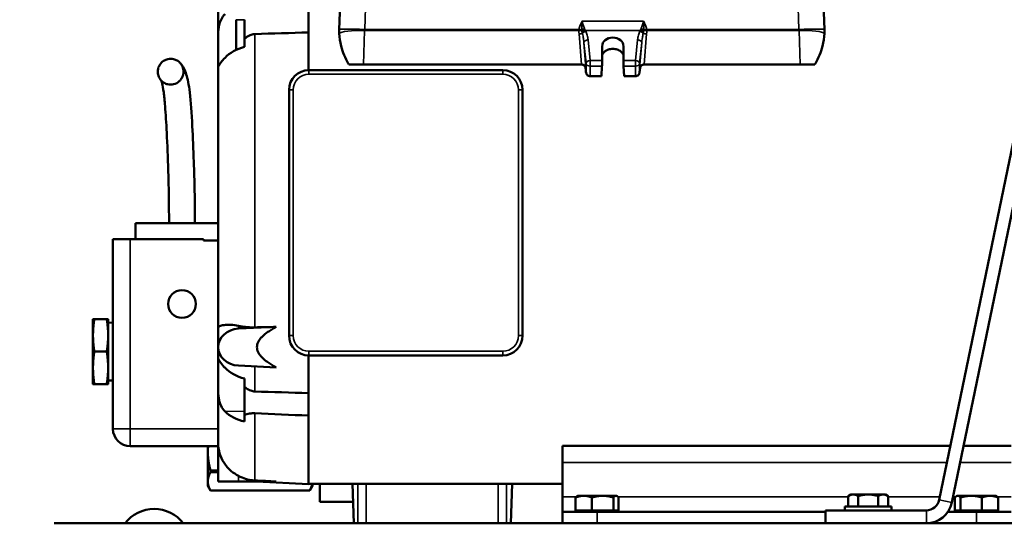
# Model space of a CAD drawing. Header units: inches. Extents: x 1 to 237, y 4 to 150.
# Tile 68 of 148: x 107 to 122, y 111 to 118. Entities that reach past the tile are written whole.
import ezdxf

# ---------------------------------------------------------------- set-up
doc = ezdxf.new("R2010")
doc.units = ezdxf.units.IN
doc.header["$LTSCALE"] = 7
doc.header["$MEASUREMENT"] = 0
for name, color, linetype, lineweight in [('Dimension (ANSI)', 7, 'Continuous', 25), ('Visible (ANSI)', 7, 'Continuous', 50), ('Visible Narrow (ANSI)', 7, 'Continuous', 35)]:
    doc.layers.add(name, color=color, linetype=linetype, lineweight=lineweight)
doc.styles.add('Dimension Text', font='tahoma.ttf')
doc.dimstyles.new('Dual Dimension', dxfattribs={"dimscale": 7, "dimtxt": 0.12, "dimasz": 0.098425, "dimexe": 0.125, "dimexo": 0.0625, "dimgap": 0.031496, "dimtad": 0, "dimtih": 1, "dimtoh": 1, "dimrnd": 1e-08, "dimzin": 4, "dimdsep": 46, "dimtxsty": 'Dimension Text', "dimcen": 0.09, "dimdle": 0.393701, "dimclrd": 256, "dimclre": 256, "dimclrt": 256, "dimadec": 0, "dimazin": 1, "dimtfac": 1, "dimtofl": 0, "dimtmove": 0, "dimatfit": 3, "dimfxl": 1, "dimtolj": 1, "dimtzin": 4, "dimlwd": -1, "dimlwe": -1, "dimarcsym": 0})

# ---------------------------------------------------------------- blocks, each defined once
blk = doc.blocks.new('*D10')
at = {"layer": 'Defpoints', "color": 0, "transparency": 16777216}
for p in [(131.338, 137.621), (131.338, 124.993), (102.587, 109.432)]:
    blk.add_point(p, dxfattribs=at)
at = {"layer": 'Dimension (ANSI)', "transparency": 16777216}
for p, q in [((102.587, 109.87), (102.587, 138.496)), ((131.338, 125.431), (131.338, 138.496)), ((103.276, 137.621), (113.051, 137.621)), ((130.649, 137.621), (120.874, 137.621))]:
    blk.add_line(p, q, dxfattribs=at)
for points in [[(103.276, 137.736), (103.276, 137.506), (102.587, 137.621)], [(130.649, 137.736), (130.649, 137.506), (131.338, 137.621)]]:
    blk.add_solid(points, dxfattribs=at)
at = {"layer": 'Dimension (ANSI)', "transparency": 16777216, "insert": (116.963, 137.621), "char_height": 0.84, "attachment_point": 5, "style": 'Dimension Text'}
blk.add_mtext('\\A1;{\\H3.0x;(}\\S28.75^ 730.3 mm;{\\H3.0x;)}', dxfattribs=at)

msp = doc.modelspace()

# ---------------------------------------------------------------- linework, layer by layer
at = {"layer": 'Visible (ANSI)'}
for p, q in [((123.6649, 125.0506), (120.8172, 111.2662)), ((121.0008, 111.2283), (123.8485, 125.0127)), ((112.1208, 118.0844), (112.219, 120.8975)), ((119.0549, 120.8975), (119.1531, 118.0844)), ((110.3653, 118.7603), (110.3653, 118.0045)), ((111.6753, 118.0403), (111.6753, 118.3668)), ((110.6247, 118.2249), (110.6247, 117.7865)), ((110.7463, 118.2249), (110.7463, 117.8487)), ((111.6753, 118.0403), (111.6753, 117.4941)), ((112.1206, 118.0798), (112.1208, 118.0844)), ((119.1531, 118.0844), (119.1532, 118.0798)), ((110.3653, 117.5407), (110.3653, 118.0045)), ((110.7453, 117.8485), (110.7453, 117.8301)), ((115.9309, 117.6341), (115.9309, 117.8389)), ((116.2409, 117.8389), (116.2409, 117.6341)), ((110.3653, 117.5407), (110.3653, 113.7606)), ((111.6793, 117.4942), (114.4913, 117.4942)), ((112.26, 117.576), (112.471, 117.576)), ((115.6314, 117.576), (112.471, 117.576)), ((115.6335, 117.576), (115.6314, 117.576)), ((115.9201, 117.4071), (115.9288, 117.5505)), ((116.243, 117.5505), (116.2518, 117.4071)), ((116.5405, 117.576), (116.5384, 117.576)), ((118.8029, 117.576), (116.5405, 117.576)), ((118.8029, 117.576), (119.0138, 117.576)), ((115.9201, 117.4071), (115.7584, 117.4071)), ((116.4135, 117.4071), (116.2518, 117.4071)), ((111.3933, 113.6462), (111.3933, 117.2082)), ((114.7773, 117.2082), (114.7773, 113.6462)), ((109.1646, 115.2772), (110.3653, 115.2772)), ((109.1646, 115.2772), (109.1646, 115.0452)), ((108.8405, 115.0452), (109.0905, 115.0452)), ((108.8405, 115.0452), (108.8405, 112.2952)), ((110.1534, 115.0452), (109.0905, 115.0452)), ((110.1534, 115.0272), (110.1534, 115.0452)), ((110.1534, 115.0272), (110.3653, 115.0272)), ((108.5505, 113.8852), (108.5505, 113.6502)), ((108.57, 113.8852), (108.751, 113.8852)), ((108.7705, 113.6502), (108.7705, 113.8852)), ((108.8405, 113.8327), (108.7705, 113.8352)), ((110.3653, 113.7606), (110.3653, 113.4802)), ((111.2075, 113.7731), (110.6591, 113.7483)), ((108.5505, 113.6502), (108.5505, 113.1802)), ((108.7705, 113.1802), (108.7705, 113.6502)), ((110.3653, 113.4802), (110.3653, 113.3136)), ((108.751, 113.4152), (108.57, 113.4152)), ((111.6753, 113.3602), (111.6753, 112.8141)), ((114.4913, 113.3602), (111.6793, 113.3602)), ((110.3653, 112.8498), (110.3653, 113.3136)), ((110.6591, 113.2121), (111.2075, 113.1872)), ((108.5505, 113.1802), (108.5505, 112.9452)), ((108.7705, 112.9452), (108.7705, 113.1802)), ((108.751, 112.9452), (108.57, 112.9452)), ((108.8405, 112.9976), (108.7705, 112.9952)), ((110.7453, 113.0242), (110.7453, 112.9051)), ((110.7453, 112.9051), (110.7453, 112.5005)), ((110.3653, 112.8498), (110.3653, 112.094)), ((111.6753, 112.4875), (111.6753, 112.8141)), ((110.7453, 112.5005), (110.7453, 112.402)), ((111.6753, 112.4875), (111.6753, 111.494)), ((109.0905, 112.0452), (110.3653, 112.0452)), ((110.2155, 112.0452), (110.2155, 111.9587)), ((110.3653, 112.094), (110.3653, 111.5332)), ((115.3583, 112.0482), (120.9787, 112.0482)), ((115.3583, 111.8089), (115.3583, 112.0482)), ((121.1702, 112.0482), (121.8583, 112.0482)), ((110.2155, 111.9587), (110.2155, 111.5341)), ((115.3583, 111.8089), (115.3583, 111.311)), ((110.3653, 111.6943), (110.254, 111.6943)), ((110.254, 111.6663), (110.254, 111.6943)), ((110.254, 111.6663), (110.3653, 111.6663)), ((110.2155, 111.5341), (110.2155, 111.4684)), ((110.3653, 111.5332), (110.6591, 111.5332)), ((111.2075, 111.5332), (110.6591, 111.5332)), ((110.9276, 111.5332), (111.6753, 111.494)), ((115.3583, 111.4976), (111.6753, 111.4976)), ((111.7303, 111.4684), (111.7303, 111.4976)), ((111.8405, 111.4976), (111.8405, 111.2375)), ((112.3301, 110.9272), (112.3101, 111.4976)), ((114.6263, 111.4976), (114.6064, 110.9272)), ((110.2155, 111.4684), (110.254, 111.4017)), ((111.6917, 111.4019), (110.254, 111.4019)), ((110.254, 111.4017), (110.254, 111.4019)), ((111.6917, 111.4017), (110.254, 111.4017)), ((111.7303, 111.4684), (111.6917, 111.4017)), ((111.6917, 111.4019), (111.6917, 111.4017)), ((119.5383, 111.3447), (119.4997, 111.3223)), ((119.5718, 111.3447), (119.5383, 111.3447)), ((119.7883, 111.3447), (119.5718, 111.3447)), ((120.0048, 111.3447), (119.7883, 111.3447)), ((120.0383, 111.3447), (120.0048, 111.3447)), ((120.0383, 111.3447), (120.077, 111.3223)), ((111.8405, 111.2375), (112.3192, 111.2375)), ((115.3583, 111.311), (115.3583, 111.0916)), ((115.5473, 111.1112), (115.5473, 111.3007)), ((115.577, 111.3258), (115.5694, 111.3214)), ((115.6657, 111.3258), (115.577, 111.3258)), ((115.9395, 111.3258), (115.6657, 111.3258)), ((115.784, 111.1112), (115.784, 111.3007)), ((116.1322, 111.3258), (115.9395, 111.3258)), ((116.095, 111.1112), (116.095, 111.3007)), ((116.1396, 111.3258), (116.1322, 111.3258)), ((116.1396, 111.3258), (116.1473, 111.3214)), ((116.1693, 111.1112), (116.1693, 111.3007)), ((119.4997, 111.1697), (119.4997, 111.3223)), ((119.644, 111.1697), (119.644, 111.3223)), ((119.9327, 111.1697), (119.9327, 111.3223)), ((120.077, 111.1697), (120.077, 111.3223)), ((121.046, 111.1112), (121.046, 111.3007)), ((121.077, 111.3258), (121.0684, 111.3208)), ((121.0855, 111.3258), (121.077, 111.3258)), ((121.2811, 111.3258), (121.0855, 111.3258)), ((121.1249, 111.1112), (121.1249, 111.3007)), ((121.5539, 111.3258), (121.2811, 111.3258)), ((121.4372, 111.1112), (121.4372, 111.3007)), ((121.6396, 111.3258), (121.5539, 111.3258)), ((121.6396, 111.3258), (121.6483, 111.3208)), ((121.6707, 111.1112), (121.6707, 111.3007)), ((115.3583, 110.9272), (115.3583, 111.0916)), ((115.8583, 111.0916), (115.3583, 111.0916)), ((115.5473, 111.1112), (115.6657, 111.1112)), ((115.577, 111.0916), (115.577, 111.1112)), ((115.6657, 111.1112), (115.784, 111.1112)), ((115.784, 111.1112), (115.9395, 111.1112)), ((115.8583, 111.0916), (119.1688, 111.0916)), ((115.9395, 111.1112), (116.095, 111.1112)), ((116.095, 111.1112), (116.1322, 111.1112)), ((116.1322, 111.1112), (116.1693, 111.1112)), ((116.1396, 111.0916), (116.1396, 111.1112)), ((120.6311, 111.1147), (119.1688, 111.1147)), ((119.1688, 110.9272), (119.1688, 111.1147)), ((119.4503, 111.1697), (120.1263, 111.1697)), ((119.4503, 111.1697), (119.4503, 111.1147)), ((120.1263, 111.1697), (120.1263, 111.1147)), ((120.9427, 111.0916), (121.3583, 111.0916)), ((121.046, 111.1112), (121.0855, 111.1112)), ((121.077, 111.0916), (121.077, 111.1112)), ((121.0855, 111.1112), (121.1249, 111.1112)), ((121.1249, 111.1112), (121.2811, 111.1112)), ((121.2811, 111.1112), (121.4372, 111.1112)), ((121.8583, 111.0916), (121.3583, 111.0916)), ((121.4372, 111.1112), (121.5539, 111.1112)), ((121.5539, 111.1112), (121.6707, 111.1112)), ((121.6396, 111.0916), (121.6396, 111.1112)), ((107.9865, 110.9272), (123.4646, 110.9272))]:
    msp.add_line(p, q, dxfattribs=at)
msp.add_circle((109.8405, 114.1052), 0.2, dxfattribs=at)
for centre, radius, start, end in [((111.6793, 117.2082), 0.286, 90, 180), ((114.4913, 117.2082), 0.286, 0, 90), ((111.6793, 113.6462), 0.286, 180, 270), ((114.4913, 113.6462), 0.286, 270, 0), ((109.0905, 112.2952), 0.25, 180, 270), ((120.6311, 111.3047), 0.19, 270, 348.32733), ((120.6311, 111.3047), 0.3775, 270, 348.32733), ((109.4377, 110.6031), 0.5321, 37.52345, 142.47655)]:
    msp.add_arc(centre, radius, start, end, dxfattribs=at)
for centre, major_axis, ratio, start_param, end_param in [((116.0859, 117.8389), (-0.155, 0), 0.819152, 3.1415927, 6.2831853), ((110.9266, 117.4552), (0.561, 0.0218), 0.7118618, 1.8720315, 2.5078803), ((115.9288, 117.5997), (-0.0012, -0.06), 0.0285939, 0.6114384, 2.1822348), ((116.243, 117.5997), (-0.0012, 0.06), 0.0285939, 0.9593579, 2.5301542), ((115.6371, 117.516), (0.0455, -0.042), 0.9419994, 0.8465147, 2.3458565), ((115.6763, 115.391), (0.2838, -3.9599), 0.0499905, 2.115293, 2.1349526), ((116.4956, 115.391), (-0.2838, -3.9599), 0.0499905, 4.1482327, 4.1678923), ((116.5348, 117.516), (0.0455, 0.042), 0.9419994, 0.7957362, 2.2950779), ((110.6753, 113.4802), (-0.31, 0), 0.8660254, 4.7647489, 7.8016218), ((110.9266, 113.3991), (0.561, -0.0218), 0.7118621, 3.7753037, 4.4111518), ((110.9266, 112.7836), (0.561, 0.0204), 0.7119275, 3.7218269, 4.3576757)]:
    msp.add_ellipse(centre, major_axis=major_axis, ratio=ratio, start_param=start_param, end_param=end_param, dxfattribs=at)
for points, knots in [([(110.3653, 118.0045), (110.3653, 118.0195), (110.3657, 118.0344), (110.3693, 118.0972), (110.3769, 118.1424), (110.4059, 118.2275), (110.4273, 118.2646), (110.4581, 118.2992), (110.4617, 118.303), (110.4653, 118.3067)], [-3.4800414, -3.4800414, -3.4800414, -3.4800414, -3.3036928, -3.3036928, -2.7364782, -2.7364782, -2.1346828, -2.1346828, -2.0579285, -2.0579285, -2.0579285, -2.0579285]), ([(112.1213, 118.0239), (112.1208, 118.0333), (112.1205, 118.0427), (112.1204, 118.052), (112.1202, 118.0613), (112.1203, 118.0705), (112.1206, 118.0798)], [0, 0, 0, 0, 0.09537341, 0.09537341, 0.09537341, 0.19075797, 0.19075797, 0.19075797, 0.19075797]), ([(119.1532, 118.0798), (119.1536, 118.0705), (119.1536, 118.0613), (119.1535, 118.052), (119.1534, 118.0427), (119.153, 118.0333), (119.1526, 118.0239)], [0.00000007, 0.00000007, 0.00000007, 0.00000007, 0.09534547, 0.09534547, 0.09534547, 0.19067973, 0.19067973, 0.19067973, 0.19067973]), ([(110.896, 118.0171), (110.8877, 118.0169), (110.8793, 118.016), (110.8522, 118.011), (110.8343, 118.0046), (110.7935, 117.9848), (110.7698, 117.9689), (110.7463, 117.95)], [-5.81101772, -5.81101772, -5.81101772, -5.81101772, -5.74582703, -5.74582703, -5.60115819, -5.60115819, -5.40244607, -5.40244607, -5.40244607, -5.40244607]), ([(112.26, 117.576), (112.2571, 117.5807), (112.2542, 117.5854), (112.205, 117.6669), (112.1714, 117.7543), (112.1336, 117.9033), (112.1242, 117.9655), (112.1213, 118.0239)], [4.9404907, 4.9404907, 4.9404907, 4.9404907, 4.9873824, 4.9873824, 5.7732768, 5.7732768, 6.3430288, 6.3430288, 6.3430288, 6.3430288]), ([(119.1526, 118.0239), (119.1497, 117.9655), (119.1403, 117.9033), (119.1024, 117.7543), (119.0689, 117.6669), (119.0197, 117.5854), (119.0168, 117.5807), (119.0138, 117.576)], [2.1569918, 2.1569918, 2.1569918, 2.1569918, 2.7267438, 2.7267438, 3.5126382, 3.5126382, 3.55953, 3.55953, 3.55953, 3.55953]), ([(116.2409, 117.7155), (116.2402, 117.717), (116.2395, 117.7185), (116.2303, 117.7366), (116.2176, 117.7516), (116.1882, 117.7753), (116.1696, 117.7855), (116.1289, 117.799), (116.1067, 117.8023), (116.0652, 117.8023), (116.043, 117.799), (116.0023, 117.7855), (115.9837, 117.7753), (115.9543, 117.7516), (115.9416, 117.7366), (115.9324, 117.7185), (115.9316, 117.717), (115.9309, 117.7155)], [-1.75584655, -1.75584655, -1.75584655, -1.75584655, -1.74144492, -1.74144492, -1.58318848, -1.58318848, -1.424855, -1.424855, -1.26652152, -1.26652152, -1.10821538, -1.10821538, -0.94990925, -0.94990925, -0.79162547, -0.79162547, -0.77719801, -0.77719801, -0.77719801, -0.77719801]), ([(109.4891, 117.4713), (109.4891, 117.4692), (109.4891, 117.4671), (109.4891, 117.465), (109.4898, 117.4415), (109.4949, 117.4181), (109.5042, 117.3966), (109.5051, 117.3944), (109.5061, 117.3924), (109.507, 117.3903), (109.5202, 117.3627), (109.5394, 117.3406), (109.5585, 117.3253), (109.5757, 117.3115), (109.5922, 117.3033), (109.6046, 117.2983), (109.6054, 117.298), (109.6061, 117.2977), (109.6067, 117.2974), (109.6073, 117.2972), (109.6078, 117.297), (109.6083, 117.2968), (109.6167, 117.2936), (109.625, 117.2911), (109.6332, 117.2893), (109.6477, 117.286), (109.6616, 117.2846), (109.6746, 117.2846), (109.676, 117.2846), (109.6775, 117.2846), (109.679, 117.2846), (109.6917, 117.2849), (109.7042, 117.2864), (109.7164, 117.2892), (109.7493, 117.2967), (109.7806, 117.3136), (109.8052, 117.3372), (109.8076, 117.3395), (109.81, 117.3418), (109.8123, 117.3443), (109.8251, 117.358), (109.8358, 117.3735), (109.844, 117.3903), (109.8562, 117.4154), (109.8628, 117.4434), (109.863, 117.4713), (109.8632, 117.4963), (109.8581, 117.5216), (109.8487, 117.5443), (109.8475, 117.5471), (109.8463, 117.5498), (109.845, 117.5524), (109.8353, 117.5728), (109.8235, 117.5881), (109.8134, 117.5989), (109.8127, 117.5997), (109.812, 117.6005), (109.8112, 117.6012), (109.8107, 117.6018), (109.8101, 117.6024), (109.8095, 117.603), (109.8043, 117.6083), (109.7989, 117.6131), (109.7936, 117.6173), (109.7764, 117.6311), (109.7605, 117.6392), (109.7462, 117.6449), (109.7373, 117.6484), (109.7282, 117.6513), (109.7189, 117.6534), (109.6928, 117.6594), (109.6662, 117.6604), (109.6357, 117.6534), (109.6269, 117.6514), (109.618, 117.6487), (109.609, 117.6452), (109.5961, 117.6402), (109.5787, 117.6318), (109.5604, 117.6174), (109.5414, 117.6023), (109.5219, 117.5805), (109.5081, 117.5524), (109.5073, 117.5507), (109.5065, 117.5489), (109.5057, 117.5472), (109.5049, 117.5454), (109.5041, 117.5436), (109.5033, 117.5417), (109.4948, 117.5211), (109.49, 117.499), (109.4892, 117.4767), (109.4891, 117.4749), (109.4891, 117.4731), (109.4891, 117.4713)], [0, 0, 0, 0, 0.0161524, 0.0161524, 0.0161524, 0.1962118, 0.1962118, 0.1962118, 0.2137891, 0.2137891, 0.2137891, 0.4507533, 0.4507533, 0.4507533, 0.6652016, 0.6652016, 0.6652016, 0.6775729, 0.6775729, 0.6775729, 0.6871325, 0.6871325, 0.6871325, 0.8388234, 0.8388234, 0.8388234, 1.1079668, 1.1079668, 1.1079668, 1.1387921, 1.1387921, 1.1387921, 1.4056304, 1.4056304, 1.4056304, 2.120982, 2.120982, 2.120982, 2.1908869, 2.1908869, 2.1908869, 2.5841787, 2.5841787, 2.5841787, 3.1715512, 3.1715512, 3.1715512, 3.6966864, 3.6966864, 3.6966864, 3.7610129, 3.7610129, 3.7610129, 4.262735, 4.262735, 4.262735, 4.2994183, 4.2994183, 4.2994183, 4.3283625, 4.3283625, 4.3283625, 4.5970641, 4.5970641, 4.5970641, 5.4651978, 5.4651978, 5.4651978, 6.0099179, 6.0099179, 6.0099179, 7.5330008, 7.5330008, 7.5330008, 7.9686813, 7.9686813, 7.9686813, 8.5926055, 8.5926055, 8.5926055, 9.240999, 9.240999, 9.240999, 9.2801999, 9.2801999, 9.2801999, 9.3206293, 9.3206293, 9.3206293, 9.7759944, 9.7759944, 9.7759944, 9.8127124, 9.8127124, 9.8127124, 9.8127124]), ([(110.4653, 117.6741), (110.4425, 117.6502), (110.4232, 117.6276), (110.3907, 117.5856), (110.3792, 117.5679), (110.3674, 117.547), (110.3653, 117.5418), (110.3653, 117.5407)], [-7.5431712, -7.5431712, -7.5431712, -7.5431712, -7.1137988, -7.1137988, -6.6304052, -6.6304052, -6.2496438, -6.2496438, -6.2496438, -6.2496438]), ([(109.8196, 117.5919), (109.8541, 117.5508), (109.8817, 117.5004), (109.9239, 117.3688), (109.9403, 117.2871), (109.9686, 117.0406), (109.9802, 116.8671), (109.9986, 116.5198), (110.0062, 116.345), (110.0172, 116.0281), (110.0212, 115.8872), (110.0267, 115.5908), (110.028, 115.4333), (110.028, 115.2772)], [0, 0, 0, 0, 1.7149758, 1.7149758, 3.2991202, 3.2991202, 5.0058549, 5.0058549, 6.5287013, 6.5287013, 7.6641873, 7.6641873, 8.8539813, 8.8539813, 8.8539813, 8.8539813]), ([(115.6919, 117.5203), (115.6912, 117.5267), (115.6894, 117.5334), (115.6831, 117.5472), (115.6779, 117.5543), (115.6665, 117.5645), (115.66, 117.5688), (115.6456, 117.5745), (115.6377, 117.576), (115.6301, 117.576)], [0.26151704, 0.26151704, 0.26151704, 0.26151704, 0.3182219, 0.3182219, 0.38766821, 0.38766821, 0.44526101, 0.44526101, 0.50285381, 0.50285381, 0.50285381, 0.50285381]), ([(116.5418, 117.576), (116.5342, 117.576), (116.5263, 117.5745), (116.5118, 117.5688), (116.5053, 117.5645), (116.494, 117.5543), (116.4888, 117.5472), (116.4824, 117.5334), (116.4807, 117.5267), (116.48, 117.5203)], [-0.50285381, -0.50285381, -0.50285381, -0.50285381, -0.44526101, -0.44526101, -0.38766821, -0.38766821, -0.3182219, -0.3182219, -0.26151704, -0.26151704, -0.26151704, -0.26151704]), ([(109.653, 115.2772), (109.653, 115.5357), (109.6488, 115.7983), (109.6355, 116.2299), (109.628, 116.4145), (109.6124, 116.7267), (109.6047, 116.8609), (109.5897, 117.0504), (109.5829, 117.1174), (109.5678, 117.2308), (109.5593, 117.2719), (109.5438, 117.3292), (109.5374, 117.3422), (109.5332, 117.3497), (109.5326, 117.3506), (109.5324, 117.3509)], [0, 0, 0, 0, 1.9704471, 1.9704471, 3.5574384, 3.5574384, 4.8289053, 4.8289053, 5.6866445, 5.6866445, 6.7113142, 6.7113142, 7.8853763, 7.8853763, 8.3434235, 8.3434235, 8.3434235, 8.3434235]), ([(115.7584, 117.4071), (115.7509, 117.4071), (115.7428, 117.4084), (115.7281, 117.4137), (115.7213, 117.4177), (115.7107, 117.4269), (115.7061, 117.4327), (115.7006, 117.444), (115.6992, 117.4492), (115.6986, 117.4543)], [-0.45972797, -0.45972797, -0.45972797, -0.45972797, -0.40232385, -0.40232385, -0.34491973, -0.34491973, -0.28736801, -0.28736801, -0.24295878, -0.24295878, -0.24295878, -0.24295878]), ([(116.4732, 117.4543), (116.4727, 117.4492), (116.4713, 117.444), (116.4658, 117.4327), (116.4612, 117.4269), (116.4506, 117.4177), (116.4438, 117.4137), (116.429, 117.4085), (116.421, 117.4071), (116.4135, 117.4071)], [-0.67649739, -0.67649739, -0.67649739, -0.67649739, -0.63212557, -0.63212557, -0.5746115, -0.5746115, -0.51716973, -0.51716973, -0.45972797, -0.45972797, -0.45972797, -0.45972797]), ([(110.3653, 113.7606), (110.3653, 113.7606), (110.3653, 113.7607), (110.3654, 113.7681), (110.3724, 113.7759), (110.4007, 113.7897), (110.4215, 113.796), (110.4777, 113.804), (110.5129, 113.806), (110.5867, 113.8015), (110.6215, 113.797), (110.6591, 113.7886)], [-6.8081767, -6.8081767, -6.8081767, -6.8081767, -6.8058163, -6.8058163, -6.2582455, -6.2582455, -5.7366799, -5.7366799, -5.2253448, -5.2253448, -4.8524078, -4.8524078, -4.8524078, -4.8524078]), ([(110.6591, 113.7886), (110.6765, 113.7848), (110.694, 113.7814), (110.743, 113.7736), (110.7792, 113.7696), (110.8429, 113.7663), (110.87, 113.766), (110.896, 113.7665)], [7.78490435, 7.78490435, 7.78490435, 7.78490435, 7.9255355, 7.9255355, 8.18896223, 8.18896223, 8.37949933, 8.37949933, 8.37949933, 8.37949933]), ([(110.3653, 113.3136), (110.3653, 113.3132), (110.3657, 113.3119), (110.3693, 113.3035), (110.3769, 113.2896), (110.4059, 113.2482), (110.4273, 113.2212), (110.4581, 113.1878), (110.4617, 113.184), (110.4653, 113.1802)], [-3.4800414, -3.4800414, -3.4800414, -3.4800414, -3.3036928, -3.3036928, -2.7364782, -2.7364782, -2.1346828, -2.1346828, -2.0579285, -2.0579285, -2.0579285, -2.0579285]), ([(110.7453, 112.9051), (110.765, 112.8891), (110.7848, 112.8754), (110.8268, 112.8523), (110.8469, 112.8449), (110.8758, 112.8387), (110.8859, 112.8375), (110.896, 112.8372)], [-0.43603941, -0.43603941, -0.43603941, -0.43603941, -0.30486111, -0.30486111, -0.15675763, -0.15675763, -0.07662319, -0.07662319, -0.07662319, -0.07662319]), ([(110.4653, 112.5476), (110.4425, 112.5707), (110.4232, 112.5978), (110.3907, 112.6646), (110.3792, 112.704), (110.3674, 112.7804), (110.3653, 112.815), (110.3653, 112.8498)], [-7.5431712, -7.5431712, -7.5431712, -7.5431712, -7.1137988, -7.1137988, -6.6304052, -6.6304052, -6.2496438, -6.2496438, -6.2496438, -6.2496438]), ([(110.896, 112.5216), (110.8877, 112.5219), (110.8793, 112.522), (110.8522, 112.5211), (110.8343, 112.519), (110.7932, 112.5122), (110.7691, 112.5065), (110.7453, 112.5005)], [-5.81101772, -5.81101772, -5.81101772, -5.81101772, -5.74582704, -5.74582704, -5.60115819, -5.60115819, -5.39962239, -5.39962239, -5.39962239, -5.39962239]), ([(110.3653, 112.094), (110.3653, 112.0938), (110.3653, 112.0936), (110.3654, 112.0424), (110.3724, 111.9915), (110.4007, 111.8947), (110.4215, 111.8483), (110.4777, 111.7614), (110.5129, 111.7206), (110.5867, 111.6579), (110.6215, 111.6341), (110.6591, 111.6139)], [-6.8081767, -6.8081767, -6.8081767, -6.8081767, -6.8058163, -6.8058163, -6.2582455, -6.2582455, -5.7366799, -5.7366799, -5.2253448, -5.2253448, -4.8524078, -4.8524078, -4.8524078, -4.8524078]), ([(110.6591, 111.6139), (110.6765, 111.6046), (110.694, 111.5963), (110.743, 111.5762), (110.7792, 111.565), (110.8429, 111.5526), (110.87, 111.5495), (110.896, 111.5482)], [-0.66748461, -0.66748461, -0.66748461, -0.66748461, -0.52685345, -0.52685345, -0.26342673, -0.26342673, -0.07288963, -0.07288963, -0.07288963, -0.07288963])]:
    msp.add_open_spline(points, degree=3, knots=knots, dxfattribs=at)
for points in [[(111.6753, 118.0403), (111.4156, 118.0325), (111.1558, 118.0248), (110.896, 118.0171)], [(110.7463, 117.8487), (110.746, 117.8486), (110.7457, 117.8486), (110.7453, 117.8485)], [(110.896, 113.7665), (110.9999, 113.7687), (111.1037, 113.7709), (111.2075, 113.7731)], [(110.896, 112.8372), (111.1558, 112.8295), (111.4156, 112.8218), (111.6753, 112.8141)], [(111.6753, 112.4875), (111.4156, 112.4988), (111.1558, 112.5102), (110.896, 112.5216)], [(110.896, 111.5482), (110.9999, 111.5431), (111.1037, 111.5381), (111.2075, 111.5332)]]:
    msp.add_open_spline(points, degree=3, dxfattribs=at)
for points, weights in [([(108.57, 113.8852), (108.5505, 113.7592), (108.5505, 113.6502)], [1.09793409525, 1.08759348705, 1]), ([(108.5505, 113.8852), (108.5505, 113.8852), (108.57, 113.8852)], [1, 1.08759348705, 1.09793409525]), ([(108.751, 113.8852), (108.7705, 113.8852), (108.7705, 113.8852)], [1.09793409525, 1.08759348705, 1]), ([(108.7705, 113.6502), (108.7705, 113.7592), (108.751, 113.8852)], [1, 1.08759348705, 1.09793409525]), ([(111.2075, 113.1872), (110.6488, 113.4802), (111.2075, 113.7731)], [1.00340669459, 1.00718659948, 1.00340669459]), ([(108.5505, 113.6502), (108.5505, 113.5411), (108.57, 113.4152)], [1, 1.08759348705, 1.09793409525]), ([(108.751, 113.4152), (108.7705, 113.5411), (108.7705, 113.6502)], [1.09793409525, 1.08759348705, 1]), ([(108.57, 113.4152), (108.5505, 113.2892), (108.5505, 113.1802)], [1.09793409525, 1.08759348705, 1]), ([(108.7705, 113.1802), (108.7705, 113.2892), (108.751, 113.4152)], [1, 1.08759348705, 1.09793409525]), ([(108.5505, 113.1802), (108.5505, 113.0711), (108.57, 112.9452)], [1, 1.08759348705, 1.09793409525]), ([(108.751, 112.9452), (108.7705, 113.0711), (108.7705, 113.1802)], [1.09793409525, 1.08759348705, 1]), ([(108.57, 112.9452), (108.5505, 112.9452), (108.5505, 112.9452)], [1.09793409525, 1.08759348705, 1]), ([(108.7705, 112.9452), (108.7705, 112.9452), (108.751, 112.9452)], [1, 1.08759348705, 1.09793409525]), ([(110.2199, 112.0452), (110.2155, 112.0016), (110.2155, 111.9587)], [3.71666911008, 3.74537358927, 3.74537358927]), ([(110.2155, 111.9587), (110.2155, 111.8349), (110.254, 111.6943)], [3.74537358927, 3.74537358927, 3.5066496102]), ([(110.254, 111.6663), (110.2155, 111.596), (110.2155, 111.5341)], [3.5066496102, 3.74537358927, 3.74537358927]), ([(110.2155, 111.5341), (110.2155, 111.4722), (110.254, 111.4019)], [3.74537358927, 3.74537358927, 3.5066496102]), ([(111.6917, 111.4019), (111.7195, 111.4525), (111.7271, 111.4976)], [3.5066496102, 3.67530094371, 3.7248051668]), ([(119.5718, 111.3447), (119.5383, 111.3447), (119.4997, 111.3223)], [1, 1.0379548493, 1]), ([(119.644, 111.3223), (119.6053, 111.3447), (119.5718, 111.3447)], [1, 1.0379548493, 1]), ([(119.7883, 111.3447), (119.7214, 111.3447), (119.644, 111.3223)], [1, 1.0379548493, 1]), ([(119.9327, 111.3223), (119.8553, 111.3447), (119.7883, 111.3447)], [1, 1.0379548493, 1]), ([(120.0048, 111.3447), (119.9714, 111.3447), (119.9327, 111.3223)], [1, 1.0379548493, 1]), ([(120.077, 111.3223), (120.0383, 111.3447), (120.0048, 111.3447)], [1, 1.0379548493, 1]), ([(115.6657, 111.3258), (115.6108, 111.3258), (115.5473, 111.3007)], [1, 1.05791167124, 1.03882380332]), ([(115.5473, 111.3007), (115.559, 111.3154), (115.5694, 111.3214)], [1.03882380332, 1.04991325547, 1.03501347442]), ([(115.784, 111.3007), (115.7206, 111.3258), (115.6657, 111.3258)], [1.03882380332, 1.05791167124, 1]), ([(115.9395, 111.3258), (115.8673, 111.3258), (115.784, 111.3007)], [1, 1.05791167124, 1.03882380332]), ([(116.095, 111.3007), (116.0117, 111.3258), (115.9395, 111.3258)], [1.03882380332, 1.05791167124, 1]), ([(116.1322, 111.3258), (116.1149, 111.3258), (116.095, 111.3007)], [1, 1.05791167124, 1.03882380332]), ([(116.1693, 111.3007), (116.1494, 111.3258), (116.1322, 111.3258)], [1.03882380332, 1.05791167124, 1]), ([(121.0855, 111.3258), (121.0672, 111.3258), (121.046, 111.3007)], [1, 1.05791167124, 1.03882380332]), ([(121.1249, 111.3007), (121.1038, 111.3258), (121.0855, 111.3258)], [1.03882380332, 1.05791167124, 1]), ([(121.2811, 111.3258), (121.2086, 111.3258), (121.1249, 111.3007)], [1, 1.05791167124, 1.03882380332]), ([(121.4372, 111.3007), (121.3535, 111.3258), (121.2811, 111.3258)], [1.03882380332, 1.05791167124, 1]), ([(121.5539, 111.3258), (121.4998, 111.3258), (121.4372, 111.3007)], [1, 1.05791167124, 1.03882380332]), ([(121.6707, 111.3007), (121.6081, 111.3258), (121.5539, 111.3258)], [1.03882380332, 1.05791167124, 1]), ([(121.6483, 111.3208), (121.6589, 111.3147), (121.6707, 111.3007)], [1.03634146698, 1.04939820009, 1.03882380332])]:
    msp.add_rational_spline(points, weights, degree=2, dxfattribs=at)
at = {"layer": 'Visible Narrow (ANSI)'}
for p, q in [((112.5888, 120.8975), (112.4906, 118.0844)), ((118.7833, 118.0844), (118.6851, 120.8975)), ((110.6247, 118.2249), (110.7463, 118.2249)), ((115.6397, 118.2045), (116.5321, 118.2045)), ((112.4882, 118.0678), (112.471, 117.576)), ((112.4906, 118.0844), (112.4882, 118.0678)), ((115.5957, 118.0678), (112.4882, 118.0678)), ((112.4906, 118.0844), (115.5967, 118.0844)), ((115.5957, 118.0675), (115.5957, 118.0678)), ((115.6378, 118.0672), (115.6378, 118.0675)), ((115.6799, 118.087), (115.6799, 118.0869)), ((116.4838, 118.0699), (115.6881, 118.0699)), ((116.4919, 118.0869), (116.492, 118.087)), ((116.5341, 118.0675), (116.5341, 118.0672)), ((116.5752, 118.0844), (118.7833, 118.0844)), ((118.7857, 118.0678), (116.5762, 118.0678)), ((116.5762, 118.0678), (116.5762, 118.0675)), ((118.7857, 118.0678), (118.7833, 118.0844)), ((118.8029, 117.576), (118.7857, 118.0678)), ((110.896, 118.0171), (110.896, 113.7665)), ((115.6314, 117.576), (115.5958, 118.0185)), ((115.6986, 117.5954), (115.6668, 117.8934)), ((115.6668, 117.8934), (115.6969, 117.5203)), ((115.7266, 117.9321), (115.7584, 117.6341)), ((116.4135, 117.6341), (116.4453, 117.9321)), ((116.5051, 117.8934), (116.4732, 117.5954)), ((116.475, 117.5203), (116.5051, 117.8934)), ((116.5761, 118.0185), (116.5405, 117.576)), ((115.7584, 117.6341), (115.9309, 117.6341)), ((115.7584, 117.6341), (115.7584, 117.5505)), ((116.2409, 117.6341), (116.4135, 117.6341)), ((116.4135, 117.6341), (116.4135, 117.5505)), ((111.6793, 117.4342), (111.6793, 117.4942)), ((114.4913, 117.4342), (114.4913, 117.4942)), ((115.6969, 117.5203), (115.6919, 117.5203)), ((115.6986, 117.4543), (115.6986, 117.5954)), ((115.9288, 117.5505), (115.7584, 117.5505)), ((115.7584, 117.5505), (115.7584, 117.4071)), ((116.4135, 117.5505), (116.243, 117.5505)), ((116.4135, 117.4071), (116.4135, 117.5505)), ((116.4732, 117.5954), (116.4732, 117.4543)), ((116.48, 117.5203), (116.475, 117.5203)), ((114.4913, 117.4342), (111.6793, 117.4342)), ((111.4533, 117.2082), (111.3933, 117.2082)), ((111.4533, 117.2082), (111.4533, 113.6462)), ((114.7773, 117.2082), (114.7173, 117.2082)), ((114.7173, 113.6462), (114.7173, 117.2082)), ((109.0905, 112.2952), (109.0905, 115.0452)), ((110.6591, 113.7886), (110.6591, 113.7483)), ((111.4533, 113.6462), (111.3933, 113.6462)), ((114.7773, 113.6462), (114.7173, 113.6462)), ((111.6793, 113.3602), (111.6793, 113.4202)), ((111.6793, 113.4202), (114.4913, 113.4202)), ((114.4913, 113.3602), (114.4913, 113.4202)), ((110.896, 113.2013), (110.896, 112.8372)), ((110.4653, 112.5476), (110.7453, 112.5528)), ((110.896, 112.5216), (110.896, 111.5482)), ((108.8405, 112.2952), (109.0905, 112.2952)), ((110.3653, 112.2952), (109.0905, 112.2952)), ((109.0905, 112.2952), (109.0905, 112.0452)), ((115.3583, 111.8089), (120.9293, 111.8089)), ((121.1207, 111.8089), (121.8583, 111.8089)), ((110.6591, 111.6139), (110.6591, 111.5332)), ((112.3302, 110.9272), (112.3103, 111.4976)), ((112.3902, 111.4976), (112.3902, 110.9272)), ((112.5101, 110.9272), (112.5101, 111.4976)), ((114.4264, 111.4976), (114.4264, 110.9272)), ((114.5463, 110.9272), (114.5463, 111.4976)), ((114.6262, 111.4976), (114.6063, 110.9272)), ((115.3583, 111.311), (115.5564, 111.311)), ((116.1603, 111.311), (119.4997, 111.311)), ((120.077, 111.311), (120.8264, 111.311)), ((120.8172, 111.2662), (121.0008, 111.2283)), ((121.0179, 111.311), (121.0556, 111.311)), ((121.6611, 111.311), (121.8583, 111.311)), ((115.8583, 111.0916), (115.8583, 110.9272)), ((120.6311, 111.1147), (120.6311, 110.9272)), ((121.3583, 110.9272), (121.3583, 111.0916))]:
    msp.add_line(p, q, dxfattribs=at)
for centre, start, end in [((111.6793, 117.2082), 90, 180), ((114.4913, 117.2082), 0, 90), ((111.6793, 113.6462), 180, 270), ((114.4913, 113.6462), 270, 0)]:
    msp.add_arc(centre, 0.226, start, end, dxfattribs=at)
for centre, major_axis, ratio, start_param, end_param in [((112.4906, 118.0715), (-0.3698, 0.0129), 0.0348783, 4.713607, 6.2831853), ((112.4882, 118.0035), (-0.3698, 0.0129), 0.1735456, 4.7184493, 6.1644836), ((115.6265, 118.0306), (-0.0047, 0.1006), 0.312083, 1.1809885, 1.6768359), ((115.5957, 118.0782), (0.0598, -0.0049), 0.1730953, 4.7264481, 5.507255), ((115.5957, 118.0779), (0.0598, -0.0048), 0.1731043, 4.7263326, 5.5081766), ((115.5967, 118.0865), (0.0592, -0.0098), 0.0344314, 4.7180892, 5.4415172), ((115.6751, 118.0704), (0.056, 0.0217), 0.4357905, 1.4036676, 2.1659157), ((115.6799, 118.0568), (0.0571, 0.0183), 0.4865916, 1.4161144, 2.2314538), ((115.6799, 118.0565), (0.0571, 0.0184), 0.4871845, 1.4154895, 2.2321782), ((115.6881, 118.0355), (0.0548, 0.0245), 0.5385485, 1.3343572, 2.3091321), ((116.1245, 118.1089), (-0.4828, 0.0954), 0.9266854, 0.3595938, 0.3908309), ((115.6931, 118.0244), (0.0546, 0.025), 0.5370527, 1.3297073, 2.3769049), ((116.4788, 118.0244), (-0.0546, 0.025), 0.5370527, 3.9062804, 4.953478), ((116.4838, 118.0355), (-0.0548, 0.0245), 0.5385485, 3.9740532, 4.9488281), ((116.4919, 118.0565), (-0.0571, 0.0184), 0.4871845, 4.0510071, 4.8676958), ((116.492, 118.0568), (-0.0571, 0.0183), 0.4865916, 4.0517315, 4.8670709), ((116.4968, 118.0704), (-0.056, 0.0217), 0.4357905, 4.1172696, 4.8795178), ((116.0473, 118.1089), (0.4828, 0.0954), 0.9266854, 5.8923544, 5.9235915), ((116.5762, 118.0782), (0.0598, 0.0049), 0.1730953, 3.917523, 4.6983299), ((116.5762, 118.0779), (0.0598, 0.0048), 0.1731043, 3.9166014, 4.6984453), ((116.5752, 118.0865), (0.0592, 0.0098), 0.0344314, 3.9832608, 4.7066887), ((116.5409, 118.0283), (0.006, 0.1074), 0.3325268, 4.6397052, 5.1041696), ((118.7833, 118.0715), (0.3698, 0.0129), 0.0348783, 0, 1.5695784), ((118.7857, 118.0035), (0.3698, 0.0129), 0.1735456, 0.1187017, 1.5647361), ((115.5958, 118.0289), (0.0598, 0.0048), 0.1731049, 4.6984524, 5.6484676), ((115.7266, 117.8977), (-0.0597, -0.0064), 0.5713938, 4.6514375, 6.2222338), ((116.4453, 117.8977), (0.0597, -0.0064), 0.5713938, 0.0609515, 1.6317478), ((116.5761, 118.0289), (0.0598, -0.0048), 0.1731049, 3.7763103, 4.7263256), ((115.7584, 117.5997), (-0.0597, -0.0064), 0.5713938, 4.6514375, 6.2222338), ((116.4135, 117.5997), (0.0597, -0.0064), 0.5713938, 0.0609515, 1.6317478), ((115.7584, 117.5997), (-0.06, 0), 0.819152, 0.0872665, 1.5707963), ((116.4135, 117.5997), (0.06, 0), 0.819152, 4.712389, 6.1959188)]:
    msp.add_ellipse(centre, major_axis=major_axis, ratio=ratio, start_param=start_param, end_param=end_param, dxfattribs=at)
for points, knots in [([(115.5967, 118.0844), (115.5984, 118.095), (115.6009, 118.1055), (115.6069, 118.126), (115.6104, 118.136), (115.618, 118.1559), (115.6221, 118.1657), (115.6286, 118.1803), (115.6308, 118.1852), (115.6341, 118.1924), (115.6352, 118.1948), (115.6373, 118.1994), (115.6383, 118.2015), (115.6394, 118.2039), (115.6396, 118.2042), (115.6397, 118.2045)], [0, 0, 0, 0, 0.0008202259, 0.0008202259, 0.0016401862, 0.0016401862, 0.0024606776, 0.0024606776, 0.0028707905, 0.0028707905, 0.003075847, 0.003075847, 0.0032552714, 0.0032552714, 0.0032809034, 0.0032809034, 0.0032809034, 0.0032809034]), ([(115.6359, 118.0785), (115.6355, 118.0843), (115.6353, 118.0901), (115.6352, 118.096), (115.6351, 118.1014), (115.6351, 118.1068), (115.6351, 118.1123), (115.6352, 118.1207), (115.6354, 118.1292), (115.6357, 118.1377), (115.6358, 118.1388), (115.6358, 118.1399), (115.6359, 118.141), (115.6359, 118.1419), (115.636, 118.1429), (115.636, 118.1438), (115.6364, 118.1534), (115.637, 118.163), (115.6376, 118.1727), (115.6382, 118.1833), (115.639, 118.1939), (115.6397, 118.2045)], [0, 0, 0, 0, 0.0004565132, 0.0004565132, 0.0004565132, 0.0008816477, 0.0008816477, 0.0008816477, 0.0015383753, 0.0015383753, 0.0015383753, 0.0016231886, 0.0016231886, 0.0016231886, 0.0016938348, 0.0016938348, 0.0016938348, 0.0024347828, 0.0024347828, 0.0024347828, 0.0032463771, 0.0032463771, 0.0032463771, 0.0032463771]), ([(115.6397, 118.2045), (115.6436, 118.1903), (115.6475, 118.1762), (115.653, 118.158), (115.6543, 118.1537), (115.6557, 118.1493), (115.6557, 118.1492), (115.6586, 118.1402), (115.6615, 118.1315), (115.6647, 118.1229), (115.6647, 118.1229), (115.6679, 118.1143), (115.6712, 118.106), (115.6751, 118.0981)], [-0.0000177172, -0.0000177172, -0.0000177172, -0.0000177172, 0.0011070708, 0.0011070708, 0.0014607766, 0.0014607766, 0.0014660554, 0.0014660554, 0.0022032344, 0.0022032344, 0.0022079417, 0.0022079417, 0.002949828, 0.002949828, 0.002949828, 0.002949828]), ([(116.4968, 118.0981), (116.5006, 118.106), (116.504, 118.1143), (116.5072, 118.123), (116.5073, 118.1231), (116.5104, 118.1317), (116.5133, 118.1404), (116.5162, 118.1493), (116.5162, 118.1494), (116.5194, 118.1595), (116.5224, 118.1697), (116.5276, 118.1881), (116.5299, 118.1963), (116.5321, 118.2045)], [0, 0, 0, 0, 0.0007414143, 0.0007414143, 0.0007493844, 0.0007493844, 0.0014828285, 0.0014828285, 0.0014919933, 0.0014919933, 0.0023170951, 0.0023170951, 0.0029656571, 0.0029656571, 0.0029656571, 0.0029656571]), ([(116.5321, 118.2045), (116.5411, 118.1853), (116.5501, 118.1658), (116.5615, 118.136), (116.565, 118.126), (116.5709, 118.1055), (116.5734, 118.095), (116.5752, 118.0844)], [-0.000013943, -0.000013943, -0.000013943, -0.000013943, 0.0016076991, 0.0016076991, 0.0024185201, 0.0024185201, 0.0032293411, 0.0032293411, 0.0032293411, 0.0032293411]), ([(116.5321, 118.2045), (116.5329, 118.1939), (116.5336, 118.1833), (116.5343, 118.1727), (116.5349, 118.1631), (116.5354, 118.1535), (116.5359, 118.144), (116.5359, 118.143), (116.536, 118.142), (116.536, 118.141), (116.536, 118.14), (116.5361, 118.1389), (116.5361, 118.1379), (116.5364, 118.131), (116.5366, 118.1242), (116.5367, 118.1174), (116.5367, 118.1158), (116.5368, 118.1141), (116.5368, 118.1125), (116.5368, 118.1063), (116.5368, 118.1001), (116.5367, 118.0939), (116.5365, 118.0887), (116.5363, 118.0836), (116.536, 118.0785)], [-0.0000187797, -0.0000187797, -0.0000187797, -0.0000187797, 0.0007937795, 0.0007937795, 0.0007937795, 0.0015303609, 0.0015303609, 0.0015303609, 0.0016063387, 0.0016063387, 0.0016063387, 0.0016878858, 0.0016878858, 0.0016878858, 0.0022176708, 0.0022176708, 0.0022176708, 0.0023434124, 0.0023434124, 0.0023434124, 0.0028292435, 0.0028292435, 0.0028292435, 0.0032314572, 0.0032314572, 0.0032314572, 0.0032314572]), ([(115.6799, 118.0869), (115.6814, 118.0831), (115.6832, 118.0791), (115.6854, 118.075), (115.6862, 118.0733), (115.6871, 118.0716), (115.6881, 118.0699)], [0, 0, 0, 0, 0.7089289, 0.7089289, 0.7089289, 1, 1, 1, 1]), ([(115.6931, 118.0588), (115.7012, 118.0411), (115.7084, 118.0211), (115.714, 118), (115.7199, 117.978), (115.7242, 117.9549), (115.7266, 117.9321)], [4.12844988, 4.12844988, 4.12844988, 4.12844988, 4.41398561, 4.41398561, 4.41398561, 4.71238898, 4.71238898, 4.71238898, 4.71238898]), ([(116.4453, 117.9321), (116.4477, 117.9549), (116.452, 117.978), (116.4579, 118), (116.4635, 118.0211), (116.4707, 118.0411), (116.4788, 118.0588)], [1.57079633, 1.57079633, 1.57079633, 1.57079633, 1.8691997, 1.8691997, 1.8691997, 2.15473543, 2.15473543, 2.15473543, 2.15473543]), ([(115.6668, 117.8934), (115.6655, 117.9073), (115.6639, 117.9213), (115.6607, 117.9451), (115.6592, 117.955), (115.6552, 117.9784), (115.6526, 117.9918), (115.6481, 118.0122), (115.6463, 118.0196), (115.6444, 118.0267)], [1.57079633, 1.57079633, 1.57079633, 1.57079633, 1.74436584, 1.74436584, 1.8692086, 1.8692086, 2.0469906, 2.0469906, 2.15473543, 2.15473543, 2.15473543, 2.15473543]), ([(116.5274, 118.0267), (116.5244, 118.015), (116.5215, 118.0024), (116.5173, 117.9812), (116.5158, 117.973), (116.5121, 117.9512), (116.51, 117.9373), (116.5071, 117.9134), (116.506, 117.9034), (116.5051, 117.8934)], [4.12844988, 4.12844988, 4.12844988, 4.12844988, 4.30623188, 4.30623188, 4.41397671, 4.41397671, 4.58754622, 4.58754622, 4.71238898, 4.71238898, 4.71238898, 4.71238898])]:
    msp.add_open_spline(points, degree=3, knots=knots, dxfattribs=at)
for points in [[(115.5957, 118.0678), (115.5959, 118.0733), (115.5962, 118.0788), (115.5967, 118.0844)], [(115.6378, 118.0675), (115.6372, 118.0711), (115.6365, 118.0747), (115.6359, 118.0785)], [(115.6415, 118.0408), (115.6395, 118.0509), (115.6384, 118.0598), (115.6378, 118.0672)], [(115.6751, 118.0981), (115.6768, 118.0944), (115.6784, 118.0907), (115.6799, 118.087)], [(115.6881, 118.0699), (115.6898, 118.0662), (115.6914, 118.0625), (115.6931, 118.0588)], [(116.4788, 118.0588), (116.4805, 118.0625), (116.4821, 118.0662), (116.4838, 118.0699)], [(116.4838, 118.0699), (116.4868, 118.0753), (116.4896, 118.0809), (116.4919, 118.0869)], [(116.492, 118.087), (116.4935, 118.0907), (116.4951, 118.0944), (116.4968, 118.0981)], [(116.5341, 118.0672), (116.5333, 118.0583), (116.5321, 118.0495), (116.5304, 118.0408)], [(116.536, 118.0785), (116.5353, 118.0747), (116.5347, 118.0711), (116.5341, 118.0675)], [(116.5752, 118.0844), (116.5756, 118.0788), (116.576, 118.0733), (116.5762, 118.0678)]]:
    msp.add_open_spline(points, degree=3, dxfattribs=at)

# ---------------------------------------------------------------- dimensions: what is measured, and where the dimension line sits
at = {"layer": 'Dimension (ANSI)'}
dim = msp.add_linear_dim(base=(131.3383, 137.621), p1=(102.5867, 109.4322), p2=(131.3383, 124.9932), angle=180, text='{\\H3.0x;(}\\S<>^ 730.3 mm;{\\H3.0x;)}', dimstyle='Dual Dimension', override={"dimgap": 0.031496, "dimtih": 0, "dimtoh": 0, "dimdec": 2, "dimpost": '\\X', "dimtol": 0, "dimlim": 0, "dimtp": 0, "dimtm": 0, "dimtdec": 2, "dimatfit": 1}, dxfattribs=at)
dim.commit()
dim.dimension.update_dxf_attribs({"geometry": '*D10', "text_midpoint": (116.9625, 137.621), "dimtype": 160})

doc.saveas('drawing.dxf')
